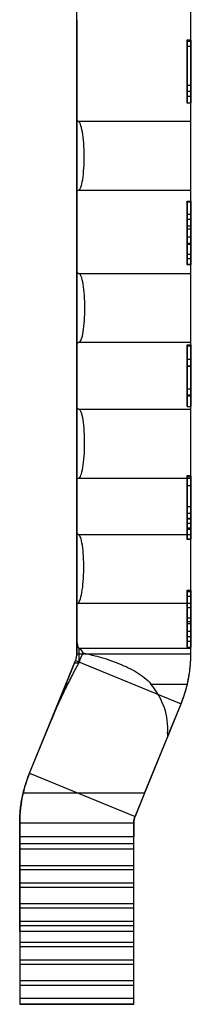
# Model space of a CAD drawing. Header units: inches. Extents: x 0.1 to 87.3, y 0.1 to 33.9.
# Tile 71 of 161: x 27.358 to 27.547, y 6.438 to 7.526. Entities that reach past the tile are written whole.
import ezdxf

# ---------------------------------------------------------------- set-up
doc = ezdxf.new("R2010")
doc.units = ezdxf.units.IN
doc.header["$MEASUREMENT"] = 0

msp = doc.modelspace()

# ---------------------------------------------------------------- linework, layer by layer
at = {"color": 7, "linetype": 'Continuous', "lineweight": 25}
for p, q in [((27.420952, 6.825192), (27.420952, 8.55551)), ((27.546936, 6.825192), (27.546936, 8.55551)), ((27.420952, 7.525621), (27.420952, 7.413939)), ((27.420952, 7.502661), (27.420952, 7.453708)), ((27.420952, 7.434342), (27.420952, 7.502661)), ((27.420952, 7.502657), (27.420952, 7.486432)), ((27.420952, 7.49544), (27.420952, 7.502657)), ((27.420952, 7.484206), (27.420952, 7.49544)), ((27.547428, 7.503119), (27.542507, 7.503119)), ((27.547428, 7.495914), (27.542507, 7.495914)), ((27.542999, 7.501965), (27.546936, 7.501965)), ((27.542999, 7.433878), (27.542999, 7.501965)), ((27.542999, 7.501965), (27.546936, 7.501965)), ((27.542999, 7.501965), (27.542999, 7.453177)), ((27.546936, 7.501965), (27.546936, 7.433878)), ((27.546936, 7.453177), (27.546936, 7.501965)), ((27.420952, 7.486432), (27.420952, 7.474712)), ((27.420952, 7.477411), (27.420952, 7.484206)), ((27.420952, 7.469902), (27.420952, 7.477411)), ((27.420952, 7.474712), (27.420952, 7.469784)), ((27.420952, 7.439879), (27.420952, 7.469902)), ((27.420952, 7.469784), (27.420952, 7.451238)), ((27.420952, 7.458527), (27.420952, 7.439697)), ((27.420952, 7.44582), (27.420952, 7.458527)), ((27.420952, 7.453708), (27.420952, 7.447165)), ((27.420952, 7.451238), (27.420952, 7.441796)), ((27.542999, 7.453177), (27.546936, 7.453177)), ((27.542999, 7.453177), (27.546936, 7.453177)), ((27.542999, 7.453177), (27.542999, 7.446657)), ((27.546936, 7.446657), (27.546936, 7.453177)), ((27.420952, 7.447165), (27.420952, 7.446744)), ((27.420952, 7.446744), (27.420952, 7.434342)), ((27.420952, 7.44582), (27.420952, 7.441564)), ((27.420952, 7.43436), (27.420952, 7.439879)), ((27.420952, 7.439697), (27.420952, 7.434285)), ((27.542507, 7.441085), (27.547428, 7.441085)), ((27.542999, 7.446657), (27.546936, 7.446657)), ((27.542507, 7.433879), (27.547428, 7.433879)), ((27.542999, 7.433878), (27.546936, 7.433878)), ((27.542999, 7.433878), (27.546936, 7.433878)), ((27.422278, 7.413416), (27.546936, 7.413416)), ((27.420952, 7.336113), (27.420952, 7.247222)), ((27.422839, 7.337432), (27.546936, 7.337432)), ((27.420952, 7.324294), (27.420952, 7.326178)), ((27.420952, 7.256384), (27.420952, 7.326073)), ((27.420952, 7.326073), (27.420952, 7.285925)), ((27.420952, 7.325916), (27.420952, 7.311941)), ((27.420952, 7.321798), (27.420952, 7.324294)), ((27.420952, 7.312225), (27.420952, 7.321798)), ((27.542999, 7.325019), (27.546936, 7.325019)), ((27.542999, 7.255748), (27.542999, 7.325019)), ((27.542999, 7.325019), (27.542999, 7.277859)), ((27.542999, 7.325019), (27.546936, 7.325019)), ((27.542999, 7.324535), (27.546936, 7.324535)), ((27.542999, 7.310842), (27.542999, 7.324535)), ((27.542999, 7.324535), (27.546936, 7.324535)), ((27.546936, 7.325019), (27.546936, 7.255748)), ((27.546936, 7.277859), (27.546936, 7.325019)), ((27.546936, 7.324535), (27.546936, 7.310842)), ((27.420952, 7.312701), (27.420952, 7.293427)), ((27.420952, 7.312701), (27.420952, 7.312157)), ((27.420952, 7.311941), (27.420952, 7.312353)), ((27.420952, 7.312275), (27.420952, 7.31216)), ((27.420952, 7.30506), (27.420952, 7.312275)), ((27.542999, 7.310842), (27.546936, 7.310842)), ((27.542999, 7.310842), (27.546936, 7.310842)), ((27.420952, 7.294669), (27.420952, 7.30506)), ((27.542999, 7.305166), (27.546936, 7.305166)), ((27.542999, 7.298019), (27.546936, 7.298019)), ((27.420952, 7.294669), (27.420952, 7.295359)), ((27.420952, 7.275708), (27.420952, 7.295232)), ((27.420952, 7.295232), (27.420952, 7.275708)), ((27.420952, 7.28393), (27.420952, 7.295192)), ((27.420952, 7.293427), (27.420952, 7.277106)), ((27.420952, 7.285925), (27.420952, 7.271512)), ((27.542999, 7.294704), (27.546936, 7.294704)), ((27.420952, 7.256343), (27.420952, 7.28393)), ((27.420952, 7.277106), (27.420952, 7.256386)), ((27.542999, 7.285697), (27.546936, 7.285697)), ((27.542999, 7.278746), (27.546936, 7.278746)), ((27.542999, 7.278746), (27.546936, 7.278746)), ((27.542999, 7.277859), (27.546936, 7.277859)), ((27.542999, 7.277859), (27.546936, 7.277859)), ((27.542999, 7.277859), (27.542999, 7.266517)), ((27.546936, 7.266517), (27.546936, 7.277859)), ((27.420952, 7.271512), (27.420952, 7.271017)), ((27.420952, 7.271017), (27.420952, 7.256384)), ((27.542507, 7.26662), (27.547428, 7.26662)), ((27.542999, 7.266517), (27.546936, 7.266517)), ((27.420952, 7.256386), (27.420952, 7.256343)), ((27.542507, 7.255265), (27.547428, 7.255265)), ((27.542999, 7.261726), (27.546936, 7.261726)), ((27.542999, 7.255748), (27.546936, 7.255748)), ((27.542999, 7.255748), (27.546936, 7.255748)), ((27.423235, 7.245306), (27.546936, 7.245306)), ((27.420952, 7.166691), (27.420952, 7.097697)), ((27.423328, 7.169322), (27.546936, 7.169322)), ((27.542999, 7.166662), (27.542999, 7.165247)), ((27.542999, 7.166662), (27.546936, 7.166662)), ((27.542999, 7.166662), (27.542999, 7.166662)), ((27.542999, 7.166662), (27.546936, 7.166662)), ((27.542999, 7.16656), (27.542999, 7.166662)), ((27.542999, 7.166658), (27.546936, 7.166658)), ((27.542999, 7.098571), (27.542999, 7.166658)), ((27.542999, 7.166658), (27.542999, 7.117872)), ((27.542999, 7.166658), (27.546936, 7.166658)), ((27.542999, 7.16656), (27.546936, 7.16656)), ((27.542999, 7.150731), (27.542999, 7.16656)), ((27.546936, 7.166662), (27.546936, 7.165247)), ((27.546936, 7.166662), (27.546936, 7.166662)), ((27.546936, 7.16656), (27.546936, 7.166662)), ((27.546936, 7.166658), (27.546936, 7.098571)), ((27.546936, 7.117872), (27.546936, 7.166658)), ((27.546936, 7.150731), (27.546936, 7.16656)), ((27.420952, 7.163747), (27.420952, 7.153521)), ((27.420952, 7.154496), (27.420952, 7.163747)), ((27.420952, 7.163144), (27.420952, 7.116397)), ((27.420952, 7.097905), (27.420952, 7.163144)), ((27.420952, 7.153022), (27.420952, 7.15748)), ((27.420952, 7.156212), (27.420952, 7.142809)), ((27.542999, 7.165247), (27.542999, 7.150734)), ((27.542999, 7.165247), (27.546936, 7.165247)), ((27.546936, 7.165247), (27.546936, 7.150734)), ((27.420952, 7.123244), (27.420952, 7.154496)), ((27.420952, 7.153521), (27.420952, 7.132877)), ((27.420952, 7.137168), (27.420952, 7.153022)), ((27.542999, 7.150737), (27.546936, 7.150737)), ((27.542999, 7.150734), (27.542999, 7.150737)), ((27.542999, 7.150737), (27.542999, 7.143518)), ((27.542999, 7.150734), (27.546936, 7.150734)), ((27.542999, 7.150731), (27.546936, 7.150731)), ((27.542999, 7.150718), (27.542999, 7.150731)), ((27.542999, 7.150718), (27.546936, 7.150718)), ((27.542999, 7.142846), (27.542999, 7.150718)), ((27.546936, 7.150737), (27.546936, 7.143518)), ((27.546936, 7.150734), (27.546936, 7.150737)), ((27.546936, 7.150718), (27.546936, 7.150731)), ((27.546936, 7.142846), (27.546936, 7.150718)), ((27.420952, 7.142809), (27.420952, 7.128089)), ((27.420952, 7.128089), (27.420952, 7.137168)), ((27.542999, 7.143518), (27.542999, 7.143518)), ((27.542999, 7.143518), (27.546936, 7.143518)), ((27.542999, 7.143518), (27.546936, 7.143518)), ((27.542999, 7.143518), (27.542999, 7.098573)), ((27.542999, 7.143518), (27.542999, 7.143518)), ((27.542999, 7.143518), (27.546936, 7.143518)), ((27.542999, 7.143518), (27.542999, 7.111076)), ((27.542999, 7.143518), (27.546936, 7.143518)), ((27.542999, 7.110199), (27.542999, 7.143518)), ((27.542999, 7.098573), (27.542999, 7.142846)), ((27.542999, 7.142846), (27.546936, 7.142846)), ((27.546936, 7.143518), (27.546936, 7.143518)), ((27.546936, 7.143518), (27.546936, 7.098573)), ((27.546936, 7.143518), (27.546936, 7.143518)), ((27.546936, 7.143518), (27.546936, 7.111076)), ((27.546936, 7.110199), (27.546936, 7.143518)), ((27.546936, 7.098573), (27.546936, 7.142846)), ((27.420952, 7.132877), (27.420952, 7.122987)), ((27.420952, 7.129654), (27.420952, 7.125371)), ((27.420952, 7.11352), (27.420952, 7.129654)), ((27.420952, 7.125371), (27.420952, 7.120806)), ((27.420952, 7.122987), (27.420952, 7.106333)), ((27.420952, 7.116397), (27.420952, 7.110149)), ((27.420952, 7.099635), (27.420952, 7.114556)), ((27.420952, 7.114556), (27.420952, 7.107499)), ((27.420952, 7.105041), (27.420952, 7.11352)), ((27.542999, 7.117872), (27.546936, 7.117872)), ((27.542999, 7.117872), (27.546936, 7.117872)), ((27.542999, 7.117872), (27.542999, 7.11135)), ((27.546936, 7.11135), (27.546936, 7.117872)), ((27.420952, 7.110149), (27.420952, 7.109748)), ((27.420952, 7.109748), (27.420952, 7.097905)), ((27.420952, 7.107499), (27.420952, 7.104779)), ((27.420952, 7.106333), (27.420952, 7.09867)), ((27.542999, 7.11135), (27.546936, 7.11135)), ((27.542999, 7.111076), (27.542999, 7.110199)), ((27.542999, 7.111076), (27.546936, 7.111076)), ((27.542999, 7.110199), (27.546936, 7.110199)), ((27.546936, 7.111076), (27.546936, 7.110199)), ((27.420952, 7.099635), (27.420952, 7.097904)), ((27.423213, 7.095306), (27.546936, 7.095306)), ((27.542999, 7.098573), (27.546936, 7.098573)), ((27.542999, 7.098573), (27.542999, 7.098573)), ((27.542999, 7.098573), (27.546936, 7.098573)), ((27.542999, 7.098571), (27.546936, 7.098571)), ((27.542999, 7.098571), (27.546936, 7.098571)), ((27.546936, 7.098573), (27.546936, 7.098573)), ((27.420952, 7.019064), (27.420952, 7.021575)), ((27.420952, 7.020826), (27.420952, 6.981492)), ((27.420952, 6.952549), (27.420952, 7.020826)), ((27.420952, 7.020334), (27.420952, 7.012289)), ((27.420952, 7.00723), (27.420952, 7.019064)), ((27.420952, 7.017274), (27.420952, 6.958379)), ((27.422886, 7.019322), (27.546936, 7.019322)), ((27.547428, 7.021996), (27.542507, 7.021996)), ((27.542999, 7.02112), (27.546936, 7.02112)), ((27.542999, 6.952245), (27.542999, 7.02112)), ((27.542999, 7.02112), (27.542999, 6.97423)), ((27.542999, 7.02112), (27.546936, 7.02112)), ((27.546936, 7.02112), (27.546936, 6.952245)), ((27.546936, 6.97423), (27.546936, 7.02112)), ((27.420952, 7.012289), (27.420952, 6.997851)), ((27.420952, 7.007485), (27.420952, 7.007132)), ((27.420952, 7.005915), (27.420952, 7.007485)), ((27.420952, 6.994142), (27.420952, 7.00723)), ((27.420952, 7.007132), (27.420952, 6.992944)), ((27.420952, 6.999928), (27.420952, 7.005915)), ((27.547428, 7.010718), (27.542507, 7.010718)), ((27.420952, 6.991559), (27.420952, 6.999928)), ((27.420952, 6.997851), (27.420952, 6.988384)), ((27.420952, 6.984916), (27.420952, 6.994142)), ((27.420952, 6.992944), (27.420952, 6.990987)), ((27.420952, 6.988384), (27.420952, 6.984916)), ((27.420952, 6.984916), (27.420952, 6.983166)), ((27.420952, 6.971917), (27.420952, 6.984916)), ((27.420952, 6.983166), (27.420952, 6.970505)), ((27.420952, 6.981492), (27.420952, 6.96737)), ((27.542507, 6.988149), (27.547428, 6.988149)), ((27.420952, 6.978064), (27.420952, 6.979614)), ((27.420952, 6.975977), (27.420952, 6.979303)), ((27.420952, 6.978064), (27.420952, 6.96632)), ((27.420952, 6.972457), (27.420952, 6.975977)), ((27.420952, 6.965098), (27.420952, 6.972457)), ((27.420952, 6.957497), (27.420952, 6.971917)), ((27.420952, 6.970505), (27.420952, 6.964816)), ((27.542507, 6.975107), (27.547428, 6.975107)), ((27.542999, 6.980557), (27.546936, 6.980557)), ((27.542999, 6.980557), (27.546936, 6.980557)), ((27.542999, 6.97423), (27.546936, 6.97423)), ((27.542999, 6.97423), (27.546936, 6.97423)), ((27.542999, 6.97423), (27.542999, 6.962952)), ((27.546936, 6.962952), (27.546936, 6.97423)), ((27.420952, 6.96737), (27.420952, 6.966886)), ((27.420952, 6.966886), (27.420952, 6.952549)), ((27.420952, 6.96632), (27.420952, 6.964665)), ((27.420952, 6.964816), (27.420952, 6.954544)), ((27.542999, 6.969474), (27.546936, 6.969474)), ((27.542999, 6.969474), (27.546936, 6.969474)), ((27.542999, 6.964413), (27.546936, 6.964413)), ((27.542999, 6.96305), (27.546936, 6.96305)), ((27.542999, 6.962952), (27.546936, 6.962952)), ((27.420952, 6.95221), (27.420952, 6.957497)), ((27.420952, 6.954544), (27.420952, 6.951715)), ((27.42246, 6.957117), (27.546936, 6.957117)), ((27.542507, 6.951758), (27.547428, 6.951758)), ((27.542999, 6.952245), (27.546936, 6.952245)), ((27.542999, 6.952245), (27.546936, 6.952245)), ((27.547428, 6.895152), (27.542507, 6.895152)), ((27.547428, 6.88866), (27.542507, 6.88866)), ((27.542999, 6.894114), (27.546936, 6.894114)), ((27.542999, 6.83278), (27.542999, 6.894114)), ((27.542999, 6.894114), (27.542999, 6.850167)), ((27.542999, 6.894114), (27.546936, 6.894114)), ((27.546936, 6.894114), (27.546936, 6.83278)), ((27.546936, 6.850167), (27.546936, 6.894114)), ((27.420952, 6.879328), (27.420952, 6.881554)), ((27.420952, 6.873531), (27.420952, 6.880974)), ((27.420952, 6.880707), (27.420952, 6.840581)), ((27.420952, 6.880582), (27.420952, 6.866898)), ((27.420952, 6.874494), (27.420952, 6.880582)), ((27.420952, 6.879328), (27.420952, 6.86552)), ((27.420952, 6.873043), (27.420952, 6.875562)), ((27.420952, 6.874817), (27.420952, 6.867073)), ((27.420952, 6.865021), (27.420952, 6.874494)), ((27.420952, 6.856643), (27.420952, 6.873531)), ((27.420952, 6.867073), (27.420952, 6.873043)), ((27.421748, 6.881133), (27.546936, 6.881133)), ((27.542999, 6.876466), (27.546936, 6.876466)), ((27.420952, 6.867073), (27.420952, 6.852218)), ((27.420952, 6.852218), (27.420952, 6.867073)), ((27.420952, 6.866898), (27.420952, 6.857014)), ((27.420952, 6.86552), (27.420952, 6.847931)), ((27.420952, 6.859291), (27.420952, 6.865021)), ((27.542507, 6.865053), (27.547428, 6.865053)), ((27.420952, 6.85066), (27.420952, 6.859291)), ((27.420952, 6.857014), (27.420952, 6.848973)), ((27.420952, 6.834809), (27.420952, 6.856643)), ((27.420952, 6.837445), (27.420952, 6.852218)), ((27.420952, 6.852218), (27.420952, 6.837445)), ((27.547428, 6.858561), (27.542507, 6.858561)), ((27.542999, 6.861158), (27.546936, 6.861158)), ((27.542999, 6.861158), (27.546936, 6.861158)), ((27.420952, 6.82839), (27.420952, 6.85066)), ((27.420952, 6.848973), (27.420952, 6.82906)), ((27.420952, 6.847931), (27.420952, 6.834809)), ((27.420952, 6.843364), (27.420952, 6.838209)), ((27.420952, 6.830326), (27.420952, 6.843364)), ((27.420952, 6.825192), (27.420952, 6.840581)), ((27.542999, 6.850167), (27.546936, 6.850167)), ((27.542999, 6.850167), (27.546936, 6.850167)), ((27.542999, 6.850167), (27.542999, 6.844291)), ((27.542999, 6.844291), (27.546936, 6.844291)), ((27.546936, 6.844291), (27.546936, 6.850167)), ((27.420952, 6.838209), (27.420952, 6.825192)), ((27.420952, 6.829711), (27.420952, 6.837445)), ((27.420952, 6.837445), (27.420952, 6.829066)), ((27.420952, 6.834809), (27.420952, 6.825192)), ((27.420952, 6.825192), (27.420952, 6.834809)), ((27.420952, 6.829066), (27.420952, 6.829711)), ((27.423173, 6.831526), (27.546936, 6.831526)), ((27.423508, 6.815542), (27.423508, 6.831404)), ((27.542507, 6.83927), (27.547428, 6.83927)), ((27.542507, 6.832779), (27.547428, 6.832779)), ((27.542999, 6.83278), (27.546936, 6.83278)), ((27.542999, 6.83278), (27.546936, 6.83278)), ((27.420952, 6.825192), (27.420952, 6.82839)), ((27.420952, 6.825192), (27.546936, 6.825192)), ((27.368738, 6.693385), (27.419492, 6.817754)), ((27.418488, 6.815293), (27.392877, 6.752536)), ((27.418488, 6.815293), (27.419492, 6.817754)), ((27.418488, 6.815293), (27.423508, 6.815293)), ((27.419492, 6.817754), (27.536138, 6.770152)), ((27.502915, 6.791921), (27.543085, 6.791921)), ((27.485383, 6.645783), (27.536138, 6.770152)), ((27.52278, 6.737422), (27.536138, 6.770152)), ((27.368738, 6.693385), (27.392877, 6.752536)), ((27.495828, 6.671377), (27.521125, 6.733364)), ((27.52278, 6.737422), (27.521125, 6.733364)), ((27.521213, 6.737422), (27.52278, 6.737422)), ((27.368738, 6.693385), (27.485383, 6.645783)), ((27.495828, 6.671377), (27.361734, 6.671377)), ((27.495828, 6.671377), (27.485383, 6.645783)), ((27.35794, 6.638345), (27.35794, 6.623052)), ((27.35794, 6.518606), (27.35794, 6.638345)), ((27.483924, 6.638345), (27.35794, 6.638345)), ((27.483924, 6.638345), (27.483924, 6.623052)), ((27.483924, 6.518606), (27.483924, 6.638345)), ((27.483924, 6.623052), (27.35794, 6.623052)), ((27.35794, 6.623052), (27.35794, 6.615721)), ((27.483924, 6.615721), (27.483924, 6.623052)), ((27.35794, 6.615721), (27.35794, 6.609784)), ((27.35794, 6.615721), (27.483924, 6.615721)), ((27.483924, 6.609784), (27.483924, 6.615721)), ((27.35794, 6.609784), (27.483924, 6.609784)), ((27.35794, 6.609784), (27.35794, 6.591468)), ((27.483924, 6.591468), (27.483924, 6.609784)), ((27.35794, 6.591468), (27.35794, 6.587007)), ((27.35794, 6.591468), (27.483924, 6.591468)), ((27.483924, 6.587007), (27.483924, 6.591468)), ((27.35794, 6.587007), (27.35794, 6.572421)), ((27.35794, 6.587007), (27.483924, 6.587007)), ((27.483924, 6.572421), (27.483924, 6.587007)), ((27.35794, 6.572421), (27.483924, 6.572421)), ((27.35794, 6.572421), (27.35794, 6.567617)), ((27.483924, 6.567617), (27.483924, 6.572421)), ((27.35794, 6.567617), (27.483924, 6.567617)), ((27.35794, 6.567617), (27.35794, 6.549476)), ((27.483924, 6.549476), (27.483924, 6.567617)), ((27.35794, 6.549476), (27.35794, 6.544566)), ((27.35794, 6.549476), (27.483924, 6.549476)), ((27.483924, 6.544566), (27.483924, 6.549476)), ((27.35794, 6.544566), (27.35794, 6.530069)), ((27.35794, 6.544566), (27.483924, 6.544566)), ((27.483924, 6.530069), (27.483924, 6.544566)), ((27.35794, 6.530069), (27.483924, 6.530069)), ((27.35794, 6.530069), (27.35794, 6.525072)), ((27.35794, 6.525072), (27.483924, 6.525072)), ((27.35794, 6.525072), (27.35794, 6.506952)), ((27.483924, 6.525072), (27.483924, 6.530069)), ((27.483924, 6.506952), (27.483924, 6.525072)), ((27.35794, 6.518606), (27.35794, 6.438197)), ((27.483924, 6.518606), (27.35794, 6.518606)), ((27.483924, 6.438197), (27.483924, 6.518606)), ((27.35794, 6.506952), (27.35794, 6.501974)), ((27.35794, 6.506952), (27.483924, 6.506952)), ((27.483924, 6.501974), (27.483924, 6.506952)), ((27.35794, 6.501974), (27.35794, 6.487478)), ((27.35794, 6.501974), (27.483924, 6.501974)), ((27.483924, 6.487478), (27.483924, 6.501974)), ((27.35794, 6.487478), (27.483924, 6.487478)), ((27.35794, 6.487478), (27.35794, 6.48252)), ((27.35794, 6.48252), (27.483924, 6.48252)), ((27.35794, 6.48252), (27.35794, 6.4644)), ((27.483924, 6.48252), (27.483924, 6.487478)), ((27.483924, 6.4644), (27.483924, 6.48252)), ((27.35794, 6.4644), (27.35794, 6.459422)), ((27.35794, 6.4644), (27.483924, 6.4644)), ((27.35794, 6.459422), (27.35794, 6.444926)), ((27.35794, 6.459422), (27.483924, 6.459422)), ((27.483924, 6.459422), (27.483924, 6.4644)), ((27.483924, 6.444926), (27.483924, 6.459422)), ((27.35794, 6.444926), (27.483924, 6.444926)), ((27.35794, 6.444926), (27.35794, 6.438197)), ((27.483924, 6.438197), (27.35794, 6.438197)), ((27.35794, 6.438197), (27.483924, 6.438197)), ((27.483924, 6.438197), (27.483924, 6.444926))]:
    msp.add_line(p, q, dxfattribs=at)
at = {"color": 7, "linetype": 'Continuous', "lineweight": 25, "flags": 128}
for points in [[(27.542999, 7.501965), (27.542999, 7.501965)], [(27.542999, 7.453177), (27.542999, 7.453177)], [(27.542999, 7.433878), (27.542999, 7.433878)], [(27.542999, 7.325019), (27.542999, 7.325019)], [(27.542999, 7.324535), (27.542999, 7.324535)], [(27.542999, 7.310842), (27.542999, 7.310842)], [(27.542999, 7.278746), (27.542999, 7.278746)], [(27.542999, 7.277859), (27.542999, 7.277859)], [(27.542999, 7.255748), (27.542999, 7.255748)], [(27.542999, 7.166658), (27.542999, 7.166658)], [(27.542999, 7.117872), (27.542999, 7.117872)], [(27.542999, 7.098571), (27.542999, 7.098571)], [(27.542999, 7.02112), (27.542999, 7.02112)], [(27.542999, 6.980557), (27.542999, 6.980557)], [(27.542999, 6.97423), (27.542999, 6.97423)], [(27.542999, 6.969474), (27.542999, 6.969474)], [(27.542999, 6.952245), (27.542999, 6.952245)], [(27.542999, 6.894114), (27.542999, 6.894114)], [(27.542999, 6.850167), (27.542999, 6.850167)], [(27.542999, 6.83278), (27.542999, 6.83278)]]:
    msp.add_lwpolyline(points, dxfattribs=at)
at = {"color": 7, "linetype": 'Continuous', "lineweight": 25}
for centre, radius, start, end in [((27.401267, 6.825192), 0.019685, 337.8, 360), ((27.401267, 6.825192), 0.145669, 337.8, 346.796821), ((27.503609, 6.638345), 0.145669, 166.893697, 180), ((27.503609, 6.638345), 0.019685, 157.8, 180)]:
    msp.add_arc(centre, radius, start, end, dxfattribs=at)
msp.add_ellipse((27.380879, 6.743076), major_axis=(0.140566, 0), ratio=0.70020754, start_param=6.22570225, end_param=6.80247025, dxfattribs=at)
for points, knots in [([(27.546936, 7.413416), (27.546936, 7.413416), (27.546936, 7.414864), (27.546936, 7.419068), (27.546936, 7.420782), (27.546936, 7.42483), (27.546936, 7.427188), (27.546936, 7.434918), (27.546936, 7.441147), (27.546936, 7.454594), (27.546936, 7.461953), (27.546936, 7.476542), (27.546936, 7.48397), (27.546936, 7.497607), (27.546936, 7.503867), (27.546936, 7.514342), (27.546936, 7.518519), (27.546936, 7.524165), (27.546936, 7.525621), (27.546936, 7.525621)], [0, 0, 0, 0, 0.125, 0.125, 0.1875, 0.1875, 0.25, 0.25, 0.375, 0.375, 0.5, 0.5, 0.625, 0.625, 0.75, 0.75, 0.875, 0.875, 1, 1, 1, 1]), ([(27.542999, 7.433879), (27.542999, 7.433879), (27.542999, 7.453468), (27.542999, 7.468553), (27.542999, 7.48353), (27.542999, 7.503119), (27.542999, 7.503119), (27.542999, 7.503119), (27.542999, 7.48353), (27.542999, 7.468553), (27.542999, 7.453468), (27.542999, 7.433879), (27.542999, 7.433879)], [0, 0, 0, 0, 0.25, 0.25, 0.25, 0.5, 0.5, 0.5, 0.75, 0.75, 0.75, 1, 1, 1, 1]), ([(27.542999, 7.495914), (27.542999, 7.495914), (27.542999, 7.478631), (27.542999, 7.468445), (27.542999, 7.458368), (27.542999, 7.441085), (27.542999, 7.441085), (27.542999, 7.441085), (27.542999, 7.458368), (27.542999, 7.468445), (27.542999, 7.478631), (27.542999, 7.495914), (27.542999, 7.495914)], [0, 0, 0, 0, 0.25, 0.25, 0.25, 0.5, 0.5, 0.5, 0.75, 0.75, 0.75, 1, 1, 1, 1]), ([(27.546936, 7.433879), (27.546936, 7.433879), (27.546936, 7.453468), (27.546936, 7.468553), (27.546936, 7.48353), (27.546936, 7.503119), (27.546936, 7.503119), (27.546936, 7.503119), (27.546936, 7.48353), (27.546936, 7.468553), (27.546936, 7.453468), (27.546936, 7.433879), (27.546936, 7.433879)], [0, 0, 0, 0, 0.25, 0.25, 0.25, 0.5, 0.5, 0.5, 0.75, 0.75, 0.75, 1, 1, 1, 1]), ([(27.546936, 7.495914), (27.546936, 7.495914), (27.546936, 7.478631), (27.546936, 7.468445), (27.546936, 7.458368), (27.546936, 7.441085), (27.546936, 7.441085), (27.546936, 7.441085), (27.546936, 7.458368), (27.546936, 7.468445), (27.546936, 7.478631), (27.546936, 7.495914), (27.546936, 7.495914)], [0, 0, 0, 0, 0.25, 0.25, 0.25, 0.5, 0.5, 0.5, 0.75, 0.75, 0.75, 1, 1, 1, 1]), ([(27.422839, 7.337432), (27.423755, 7.337432), (27.424649, 7.338548), (27.426257, 7.342672), (27.426973, 7.345701), (27.428667, 7.356447), (27.429228, 7.36592), (27.429091, 7.38483), (27.428392, 7.394353), (27.426526, 7.405173), (27.425767, 7.408183), (27.424108, 7.412287), (27.423194, 7.413416), (27.422278, 7.413416)], [0, 0, 0, 0, 0.125, 0.125, 0.25, 0.25, 0.5, 0.5, 0.75, 0.75, 0.875, 0.875, 1, 1, 1, 1]), ([(27.546936, 7.337432), (27.546936, 7.337432), (27.546936, 7.341534), (27.546936, 7.352089), (27.546936, 7.356305), (27.546936, 7.365515), (27.546936, 7.370489), (27.546936, 7.3854), (27.546936, 7.395296), (27.546936, 7.405842), (27.546936, 7.408653), (27.546936, 7.412442), (27.546936, 7.413416), (27.546936, 7.413416)], [0, 0, 0, 0, 0.25, 0.25, 0.375, 0.375, 0.5, 0.5, 0.75, 0.75, 0.875, 0.875, 1, 1, 1, 1]), ([(27.546936, 7.245306), (27.546936, 7.245306), (27.546936, 7.246495), (27.546936, 7.251096), (27.546936, 7.254498), (27.546936, 7.26296), (27.546936, 7.268074), (27.546936, 7.279115), (27.546936, 7.285157), (27.546936, 7.297136), (27.546936, 7.303234), (27.546936, 7.314431), (27.546936, 7.319571), (27.546936, 7.328171), (27.546936, 7.331601), (27.546936, 7.336236), (27.546936, 7.337432), (27.546936, 7.337432)], [0, 0, 0, 0, 0.125, 0.125, 0.25, 0.25, 0.375, 0.375, 0.5, 0.5, 0.625, 0.625, 0.75, 0.75, 0.875, 0.875, 1, 1, 1, 1]), ([(27.542999, 7.294704), (27.542999, 7.289515), (27.542999, 7.283544), (27.542999, 7.274158), (27.542999, 7.263782), (27.542999, 7.255265), (27.542999, 7.255265), (27.542999, 7.255265), (27.542999, 7.257615), (27.542999, 7.261726)], [0, 0, 0, 0, 0.0625, 0.0625, 0.0625, 0.125, 0.125, 0.125, 0.1875, 0.1875, 0.1875, 0.1875]), ([(27.546936, 7.294704), (27.546936, 7.289515), (27.546936, 7.283544), (27.546936, 7.274158), (27.546936, 7.263782), (27.546936, 7.255265), (27.546936, 7.255265), (27.546936, 7.255265), (27.546936, 7.257615), (27.546936, 7.261726)], [0, 0, 0, 0, 0.0625, 0.0625, 0.0625, 0.125, 0.125, 0.125, 0.1875, 0.1875, 0.1875, 0.1875]), ([(27.542999, 7.278746), (27.542999, 7.277767), (27.542999, 7.276788), (27.542999, 7.275811), (27.542999, 7.267992), (27.542999, 7.26662), (27.542999, 7.26662), (27.542999, 7.26662), (27.542999, 7.26848), (27.542999, 7.274354), (27.542999, 7.27953), (27.542999, 7.282173), (27.542999, 7.285697)], [0.3125, 0.3125, 0.3125, 0.3125, 0.375, 0.375, 0.375, 0.4375, 0.4375, 0.4375, 0.5, 0.5, 0.5, 0.5625, 0.5625, 0.5625, 0.5625]), ([(27.546936, 7.278746), (27.546936, 7.277767), (27.546936, 7.276788), (27.546936, 7.275811), (27.546936, 7.267992), (27.546936, 7.26662), (27.546936, 7.26662), (27.546936, 7.26662), (27.546936, 7.26848), (27.546936, 7.274354), (27.546936, 7.27953), (27.546936, 7.282173), (27.546936, 7.285697)], [0.3125, 0.3125, 0.3125, 0.3125, 0.375, 0.375, 0.375, 0.4375, 0.4375, 0.4375, 0.5, 0.5, 0.5, 0.5625, 0.5625, 0.5625, 0.5625]), ([(27.423328, 7.169322), (27.424245, 7.169322), (27.425146, 7.170437), (27.426784, 7.174564), (27.42752, 7.177597), (27.429284, 7.188355), (27.429904, 7.197839), (27.429883, 7.216735), (27.429242, 7.226237), (27.427445, 7.237042), (27.426707, 7.240056), (27.425052, 7.2442), (27.424152, 7.245306), (27.423235, 7.245306)], [0, 0, 0, 0, 0.125, 0.125, 0.25, 0.25, 0.5, 0.5, 0.75, 0.75, 0.875, 0.875, 1, 1, 1, 1]), ([(27.546936, 7.169322), (27.546936, 7.169322), (27.546936, 7.173424), (27.546936, 7.183979), (27.546936, 7.188195), (27.546936, 7.197404), (27.546936, 7.202378), (27.546936, 7.21729), (27.546936, 7.227186), (27.546936, 7.237731), (27.546936, 7.240542), (27.546936, 7.244332), (27.546936, 7.245306), (27.546936, 7.245306)], [0, 0, 0, 0, 0.25, 0.25, 0.375, 0.375, 0.5, 0.5, 0.75, 0.75, 0.875, 0.875, 1, 1, 1, 1]), ([(27.546936, 7.095306), (27.546936, 7.095306), (27.546936, 7.096261), (27.546936, 7.099958), (27.546936, 7.102691), (27.546936, 7.10949), (27.546936, 7.113598), (27.546936, 7.122469), (27.546936, 7.127323), (27.546936, 7.136947), (27.546936, 7.141846), (27.546936, 7.150842), (27.546936, 7.154972), (27.546936, 7.161881), (27.546936, 7.164637), (27.546936, 7.168361), (27.546936, 7.169322), (27.546936, 7.169322)], [0, 0, 0, 0, 0.125, 0.125, 0.25, 0.25, 0.375, 0.375, 0.5, 0.5, 0.625, 0.625, 0.75, 0.75, 0.875, 0.875, 1, 1, 1, 1]), ([(27.422886, 7.019322), (27.423803, 7.019322), (27.424711, 7.020437), (27.426372, 7.024571), (27.427126, 7.027612), (27.428949, 7.03839), (27.429621, 7.047893), (27.4297, 7.066788), (27.429111, 7.076276), (27.427374, 7.087062), (27.42665, 7.090074), (27.425026, 7.094194), (27.42413, 7.095306), (27.423213, 7.095306)], [0, 0, 0, 0, 0.125, 0.125, 0.25, 0.25, 0.5, 0.5, 0.75, 0.75, 0.875, 0.875, 1, 1, 1, 1]), ([(27.546936, 7.019322), (27.546936, 7.019322), (27.546936, 7.023424), (27.546936, 7.033979), (27.546936, 7.038195), (27.546936, 7.047404), (27.546936, 7.052378), (27.546936, 7.06729), (27.546936, 7.077186), (27.546936, 7.087731), (27.546936, 7.090542), (27.546936, 7.094332), (27.546936, 7.095306), (27.546936, 7.095306)], [0, 0, 0, 0, 0.25, 0.25, 0.375, 0.375, 0.5, 0.5, 0.75, 0.75, 0.875, 0.875, 1, 1, 1, 1]), ([(27.542999, 6.969474), (27.542999, 6.960323), (27.542999, 6.951758), (27.542999, 6.951758), (27.542999, 6.951758), (27.542999, 6.963828), (27.542999, 6.985035), (27.542999, 6.987598), (27.542999, 6.990161), (27.542999, 6.992724), (27.542999, 7.015196), (27.542999, 7.021996), (27.542999, 7.021996), (27.542999, 7.021996), (27.542999, 7.014708), (27.542999, 6.99602), (27.542999, 6.979877), (27.542999, 6.975107), (27.542999, 6.975107), (27.542999, 6.975107), (27.542999, 6.97726), (27.542999, 6.980557)], [0.230769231, 0.230769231, 0.230769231, 0.230769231, 0.307692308, 0.307692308, 0.307692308, 0.384615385, 0.384615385, 0.384615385, 0.461538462, 0.461538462, 0.461538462, 0.538461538, 0.538461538, 0.538461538, 0.615384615, 0.615384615, 0.615384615, 0.692307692, 0.692307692, 0.692307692, 0.769230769, 0.769230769, 0.769230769, 0.769230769]), ([(27.546936, 6.969474), (27.546936, 6.960323), (27.546936, 6.951758), (27.546936, 6.951758), (27.546936, 6.951758), (27.546936, 6.963828), (27.546936, 6.985035), (27.546936, 6.987598), (27.546936, 6.990161), (27.546936, 6.992724), (27.546936, 7.015196), (27.546936, 7.021996), (27.546936, 7.021996), (27.546936, 7.021996), (27.546936, 7.014708), (27.546936, 6.99602), (27.546936, 6.979877), (27.546936, 6.975107), (27.546936, 6.975107), (27.546936, 6.975107), (27.546936, 6.97726), (27.546936, 6.980557)], [0.230769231, 0.230769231, 0.230769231, 0.230769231, 0.307692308, 0.307692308, 0.307692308, 0.384615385, 0.384615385, 0.384615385, 0.461538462, 0.461538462, 0.461538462, 0.538461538, 0.538461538, 0.538461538, 0.615384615, 0.615384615, 0.615384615, 0.692307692, 0.692307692, 0.692307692, 0.769230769, 0.769230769, 0.769230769, 0.769230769]), ([(27.546936, 6.957117), (27.546936, 6.957117), (27.546936, 6.957919), (27.546936, 6.961027), (27.546936, 6.963323), (27.546936, 6.971894), (27.546936, 6.979981), (27.546936, 6.992113), (27.546936, 6.996231), (27.546936, 7.003791), (27.546936, 7.007262), (27.546936, 7.015972), (27.546936, 7.019322), (27.546936, 7.019322)], [0, 0, 0, 0, 0.125, 0.125, 0.25, 0.25, 0.5, 0.5, 0.625, 0.625, 0.75, 0.75, 1, 1, 1, 1]), ([(27.542999, 6.988149), (27.542999, 6.988149), (27.542999, 6.990582), (27.542999, 6.999427), (27.542999, 7.008285), (27.542999, 7.010718), (27.542999, 7.010718), (27.542999, 7.010718), (27.542999, 7.008285), (27.542999, 6.999427), (27.542999, 6.990582), (27.542999, 6.988149), (27.542999, 6.988149)], [0, 0, 0, 0, 0.25, 0.25, 0.25, 0.5, 0.5, 0.5, 0.75, 0.75, 0.75, 1, 1, 1, 1]), ([(27.546936, 6.988149), (27.546936, 6.988149), (27.546936, 6.990582), (27.546936, 6.999427), (27.546936, 7.008285), (27.546936, 7.010718), (27.546936, 7.010718), (27.546936, 7.010718), (27.546936, 7.008285), (27.546936, 6.999427), (27.546936, 6.990582), (27.546936, 6.988149), (27.546936, 6.988149)], [0, 0, 0, 0, 0.25, 0.25, 0.25, 0.5, 0.5, 0.5, 0.75, 0.75, 0.75, 1, 1, 1, 1]), ([(27.542999, 6.980557), (27.542999, 6.976894), (27.542999, 6.973233), (27.542999, 6.969571), (27.542999, 6.96519), (27.542999, 6.96305), (27.542999, 6.96305)], [0.846153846, 0.846153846, 0.846153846, 0.846153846, 0.923076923, 0.923076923, 0.923076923, 1, 1, 1, 1]), ([(27.546936, 6.980557), (27.546936, 6.976894), (27.546936, 6.973233), (27.546936, 6.969571), (27.546936, 6.96519), (27.546936, 6.96305), (27.546936, 6.96305)], [0.846153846, 0.846153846, 0.846153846, 0.846153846, 0.923076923, 0.923076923, 0.923076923, 1, 1, 1, 1]), ([(27.421748, 6.881133), (27.422663, 6.881133), (27.423575, 6.882248), (27.425257, 6.886388), (27.426025, 6.889434), (27.427902, 6.900231), (27.42862, 6.90975), (27.428793, 6.928643), (27.428252, 6.938117), (27.426571, 6.948886), (27.425864, 6.951893), (27.424266, 6.956004), (27.423376, 6.957117), (27.42246, 6.957117)], [0, 0, 0, 0, 0.125, 0.125, 0.25, 0.25, 0.5, 0.5, 0.75, 0.75, 0.875, 0.875, 1, 1, 1, 1]), ([(27.546936, 6.881133), (27.546936, 6.881133), (27.546936, 6.885235), (27.546936, 6.89579), (27.546936, 6.900006), (27.546936, 6.909215), (27.546936, 6.914189), (27.546936, 6.929101), (27.546936, 6.938997), (27.546936, 6.949542), (27.546936, 6.952354), (27.546936, 6.956143), (27.546936, 6.957117), (27.546936, 6.957117)], [0, 0, 0, 0, 0.25, 0.25, 0.375, 0.375, 0.5, 0.5, 0.75, 0.75, 0.875, 0.875, 1, 1, 1, 1]), ([(27.542999, 6.876466), (27.542999, 6.889006), (27.542999, 6.895152), (27.542999, 6.895152), (27.542999, 6.895152), (27.542999, 6.888314), (27.542999, 6.876466), (27.542999, 6.86885), (27.542999, 6.863495), (27.542999, 6.861158)], [0, 0, 0, 0, 0.125, 0.125, 0.125, 0.25, 0.25, 0.25, 0.375, 0.375, 0.375, 0.375]), ([(27.546936, 6.876466), (27.546936, 6.889006), (27.546936, 6.895152), (27.546936, 6.895152), (27.546936, 6.895152), (27.546936, 6.888314), (27.546936, 6.876466), (27.546936, 6.86885), (27.546936, 6.863495), (27.546936, 6.861158)], [0, 0, 0, 0, 0.125, 0.125, 0.125, 0.25, 0.25, 0.25, 0.375, 0.375, 0.375, 0.375]), ([(27.542999, 6.865053), (27.542999, 6.865053), (27.542999, 6.869717), (27.542999, 6.876814), (27.542999, 6.884171), (27.542999, 6.88866), (27.542999, 6.88866), (27.542999, 6.88866), (27.542999, 6.883564), (27.542999, 6.876727), (27.542999, 6.870063), (27.542999, 6.865053), (27.542999, 6.865053)], [0, 0, 0, 0, 0.25, 0.25, 0.25, 0.5, 0.5, 0.5, 0.75, 0.75, 0.75, 1, 1, 1, 1]), ([(27.546936, 6.865053), (27.546936, 6.865053), (27.546936, 6.870063), (27.546936, 6.876727), (27.546936, 6.883564), (27.546936, 6.88866), (27.546936, 6.88866), (27.546936, 6.88866), (27.546936, 6.884171), (27.546936, 6.876814), (27.546936, 6.869717), (27.546936, 6.865053), (27.546936, 6.865053)], [0, 0, 0, 0, 0.25, 0.25, 0.25, 0.5, 0.5, 0.5, 0.75, 0.75, 0.75, 1, 1, 1, 1]), ([(27.546936, 6.831526), (27.546936, 6.831526), (27.546936, 6.832166), (27.546936, 6.834644), (27.546936, 6.836476), (27.546936, 6.843311), (27.546936, 6.84976), (27.546936, 6.86266), (27.546936, 6.8692), (27.546936, 6.878462), (27.546936, 6.881133), (27.546936, 6.881133)], [0, 0, 0, 0, 0.125, 0.125, 0.25, 0.25, 0.5, 0.5, 0.75, 0.75, 1, 1, 1, 1]), ([(27.542999, 6.861158), (27.542999, 6.858909), (27.542999, 6.853888), (27.542999, 6.848434), (27.542999, 6.840656), (27.542999, 6.832779), (27.542999, 6.832779), (27.542999, 6.832779), (27.542999, 6.838319), (27.542999, 6.848434), (27.542999, 6.853973), (27.542999, 6.859081), (27.542999, 6.861158)], [0.375, 0.375, 0.375, 0.375, 0.5, 0.5, 0.5, 0.625, 0.625, 0.625, 0.75, 0.75, 0.75, 0.875, 0.875, 0.875, 0.875]), ([(27.542999, 6.848694), (27.542999, 6.855446), (27.542999, 6.858561), (27.542999, 6.858561), (27.542999, 6.858561), (27.542999, 6.854926), (27.542999, 6.848694), (27.542999, 6.84256), (27.542999, 6.83927), (27.542999, 6.83927), (27.542999, 6.83927), (27.542999, 6.84256), (27.542999, 6.848694)], [0, 0, 0, 0, 0.25, 0.25, 0.25, 0.5, 0.5, 0.5, 0.75, 0.75, 0.75, 1, 1, 1, 1]), ([(27.546936, 6.861158), (27.546936, 6.858909), (27.546936, 6.853888), (27.546936, 6.848434), (27.546936, 6.840656), (27.546936, 6.832779), (27.546936, 6.832779), (27.546936, 6.832779), (27.546936, 6.838319), (27.546936, 6.848434), (27.546936, 6.853973), (27.546936, 6.859081), (27.546936, 6.861158)], [0.375, 0.375, 0.375, 0.375, 0.5, 0.5, 0.5, 0.625, 0.625, 0.625, 0.75, 0.75, 0.75, 0.875, 0.875, 0.875, 0.875]), ([(27.546936, 6.848694), (27.546936, 6.84256), (27.546936, 6.83927), (27.546936, 6.83927), (27.546936, 6.83927), (27.546936, 6.84256), (27.546936, 6.848694), (27.546936, 6.854926), (27.546936, 6.858561), (27.546936, 6.858561), (27.546936, 6.858561), (27.546936, 6.855446), (27.546936, 6.848694)], [0, 0, 0, 0, 0.25, 0.25, 0.25, 0.5, 0.5, 0.5, 0.75, 0.75, 0.75, 1, 1, 1, 1]), ([(27.420952, 6.840581), (27.421215, 6.837819), (27.421547, 6.83555), (27.42231, 6.832389), (27.422738, 6.831526), (27.423173, 6.831526)], [0, 0, 0, 0, 0.5, 0.5, 1, 1, 1, 1]), ([(27.419492, 6.817754), (27.419716, 6.81835), (27.420164, 6.819541), (27.42061, 6.821398), (27.420899, 6.823286), (27.420934, 6.824557), (27.420952, 6.825192)], [0, 0, 0, 0, 0.24984695, 0.49979589, 0.74984688, 1, 1, 1, 1]), ([(27.420952, 6.825192), (27.420952, 6.823716), (27.420825, 6.822959), (27.420824, 6.822957), (27.420952, 6.823716), (27.420952, 6.825192)], [0, 0, 0, 0, 0.5, 0.5, 1, 1, 1, 1]), ([(27.420952, 6.825192), (27.420952, 6.823717), (27.420825, 6.822961), (27.420825, 6.822959), (27.420952, 6.823717), (27.420952, 6.825192)], [0, 0, 0, 0, 0.5, 0.5, 1, 1, 1, 1]), ([(27.427505, 6.826288), (27.441524, 6.823339), (27.455167, 6.819501), (27.474681, 6.811593), (27.481019, 6.808592), (27.492918, 6.801405), (27.49853, 6.797292), (27.502915, 6.791921)], [0, 0, 0, 0, 0.5, 0.5, 0.75, 0.75, 1, 1, 1, 1]), ([(27.536138, 6.770152), (27.536996, 6.772343), (27.538712, 6.776723), (27.54088, 6.783441), (27.542742, 6.790248), (27.544267, 6.797139), (27.545459, 6.804095), (27.546306, 6.8111), (27.546837, 6.818138), (27.546903, 6.822841), (27.546936, 6.825192)], [0, 0, 0, 0, 0.12501361, 0.25002333, 0.37502917, 0.50003112, 0.62502918, 0.75002335, 0.87501362, 1, 1, 1, 1]), ([(27.543085, 6.791921), (27.544616, 6.798446), (27.545628, 6.804868), (27.546788, 6.816427), (27.546936, 6.821508), (27.546936, 6.825192)], [0, 0, 0, 0, 0.5, 0.5, 1, 1, 1, 1]), ([(27.392877, 6.752536), (27.395458, 6.758445), (27.39806, 6.76425), (27.403306, 6.775648), (27.405968, 6.781276), (27.411149, 6.791921), (27.413688, 6.796984), (27.418662, 6.806581), (27.421108, 6.811134), (27.423439, 6.815293)], [0, 0, 0, 0, 0.25, 0.25, 0.5, 0.5, 0.75, 0.75, 1, 1, 1, 1]), ([(27.35794, 6.638345), (27.357973, 6.640697), (27.358038, 6.645401), (27.35857, 6.65244), (27.359417, 6.659446), (27.36061, 6.666402), (27.362134, 6.673293), (27.363997, 6.680099), (27.366164, 6.686816), (27.36788, 6.691195), (27.368738, 6.693385)], [0, 0, 0, 0, 0.12501314, 0.25002252, 0.37502816, 0.50003004, 0.62502817, 0.75002254, 0.87501315, 1, 1, 1, 1]), ([(27.483924, 6.638345), (27.483942, 6.638981), (27.483977, 6.640252), (27.484266, 6.64214), (27.484712, 6.643998), (27.485159, 6.645188), (27.485383, 6.645783)], [0, 0, 0, 0, 0.24984852, 0.49979797, 0.74984844, 1, 1, 1, 1])]:
    msp.add_open_spline(points, degree=3, knots=knots, dxfattribs=at)
for points in [[(27.542999, 7.433878), (27.542999, 7.444159), (27.542999, 7.446657), (27.542999, 7.446657)], [(27.546936, 7.433878), (27.546936, 7.444159), (27.546936, 7.446657), (27.546936, 7.446657)], [(27.420952, 7.413939), (27.420952, 7.388007), (27.420952, 7.362063), (27.420952, 7.336113)], [(27.422278, 7.413416), (27.421835, 7.413416), (27.421393, 7.413591), (27.420952, 7.413939)], [(27.420952, 7.336113), (27.421567, 7.336989), (27.422195, 7.337432), (27.422839, 7.337432)], [(27.542999, 7.298019), (27.542999, 7.306144), (27.542999, 7.314943), (27.542999, 7.324535)], [(27.546936, 7.298019), (27.546936, 7.306144), (27.546936, 7.314943), (27.546936, 7.324535)], [(27.542999, 7.310842), (27.542999, 7.308787), (27.542999, 7.306731), (27.542999, 7.305166)], [(27.546936, 7.310842), (27.546936, 7.308787), (27.546936, 7.306731), (27.546936, 7.305166)], [(27.542999, 7.305166), (27.542999, 7.301679), (27.542999, 7.298191), (27.542999, 7.294704)], [(27.542999, 7.285697), (27.542999, 7.289805), (27.542999, 7.293912), (27.542999, 7.298019)], [(27.546936, 7.305166), (27.546936, 7.301679), (27.546936, 7.298191), (27.546936, 7.294704)], [(27.546936, 7.285697), (27.546936, 7.289805), (27.546936, 7.293912), (27.546936, 7.298019)], [(27.542999, 7.261726), (27.542999, 7.265837), (27.542999, 7.271613), (27.542999, 7.278746)], [(27.546936, 7.261726), (27.546936, 7.265837), (27.546936, 7.271613), (27.546936, 7.278746)], [(27.542999, 7.255748), (27.542999, 7.264166), (27.542999, 7.266407), (27.542999, 7.266517)], [(27.546936, 7.255748), (27.546936, 7.264166), (27.546936, 7.266407), (27.546936, 7.266517)], [(27.420952, 7.247222), (27.420952, 7.220381), (27.420952, 7.193536), (27.420952, 7.166691)], [(27.423235, 7.245306), (27.422456, 7.245306), (27.421695, 7.245951), (27.420952, 7.247222)], [(27.420952, 7.166691), (27.421703, 7.168418), (27.422505, 7.169322), (27.423328, 7.169322)], [(27.542999, 7.098571), (27.542999, 7.108851), (27.542999, 7.11135), (27.542999, 7.11135)], [(27.546936, 7.098571), (27.546936, 7.108851), (27.546936, 7.11135), (27.546936, 7.11135)], [(27.420952, 7.097697), (27.420952, 7.070884), (27.420952, 7.044075), (27.420952, 7.017274)], [(27.423213, 7.095306), (27.422425, 7.095306), (27.421672, 7.096116), (27.420952, 7.097697)], [(27.420952, 7.017274), (27.421568, 7.018616), (27.422225, 7.019322), (27.422886, 7.019322)], [(27.542999, 6.964413), (27.542999, 6.965483), (27.542999, 6.967137), (27.542999, 6.969474)], [(27.542999, 6.96305), (27.542999, 6.96305), (27.542999, 6.963439), (27.542999, 6.964413)], [(27.542999, 6.952245), (27.542999, 6.960615), (27.542999, 6.962842), (27.542999, 6.962952)], [(27.546936, 6.964413), (27.546936, 6.965483), (27.546936, 6.967137), (27.546936, 6.969474)], [(27.546936, 6.96305), (27.546936, 6.96305), (27.546936, 6.963439), (27.546936, 6.964413)], [(27.546936, 6.952245), (27.546936, 6.960615), (27.546936, 6.962842), (27.546936, 6.962952)], [(27.420952, 6.958379), (27.420952, 6.932478), (27.420952, 6.906586), (27.420952, 6.880707)], [(27.42246, 6.957117), (27.421941, 6.957117), (27.421438, 6.957542), (27.420952, 6.958379)], [(27.420952, 6.880707), (27.421216, 6.88099), (27.421481, 6.881133), (27.421748, 6.881133)], [(27.542999, 6.861158), (27.542999, 6.863582), (27.542999, 6.869197), (27.542999, 6.876466)], [(27.546936, 6.861158), (27.546936, 6.863582), (27.546936, 6.869197), (27.546936, 6.876466)], [(27.542999, 6.83278), (27.542999, 6.842042), (27.542999, 6.844291), (27.542999, 6.844291)], [(27.546936, 6.83278), (27.546936, 6.842042), (27.546936, 6.844291), (27.546936, 6.844291)], [(27.423173, 6.831526), (27.423285, 6.831521), (27.423396, 6.83148), (27.423508, 6.831404)], [(27.423508, 6.831404), (27.424945, 6.830933), (27.426317, 6.829107), (27.427505, 6.826288)], [(27.546936, 6.825192), (27.546936, 6.82927), (27.546936, 6.831481), (27.546936, 6.831526)], [(27.427505, 6.826288), (27.426089, 6.823208), (27.424756, 6.819712), (27.423508, 6.815791)], [(27.521213, 6.737422), (27.521101, 6.73606), (27.521072, 6.734707), (27.521125, 6.733364)], [(27.368738, 6.693385), (27.365482, 6.685405), (27.363277, 6.678005), (27.361734, 6.671377)]]:
    msp.add_open_spline(points, degree=3, dxfattribs=at)

doc.saveas('drawing.dxf')
